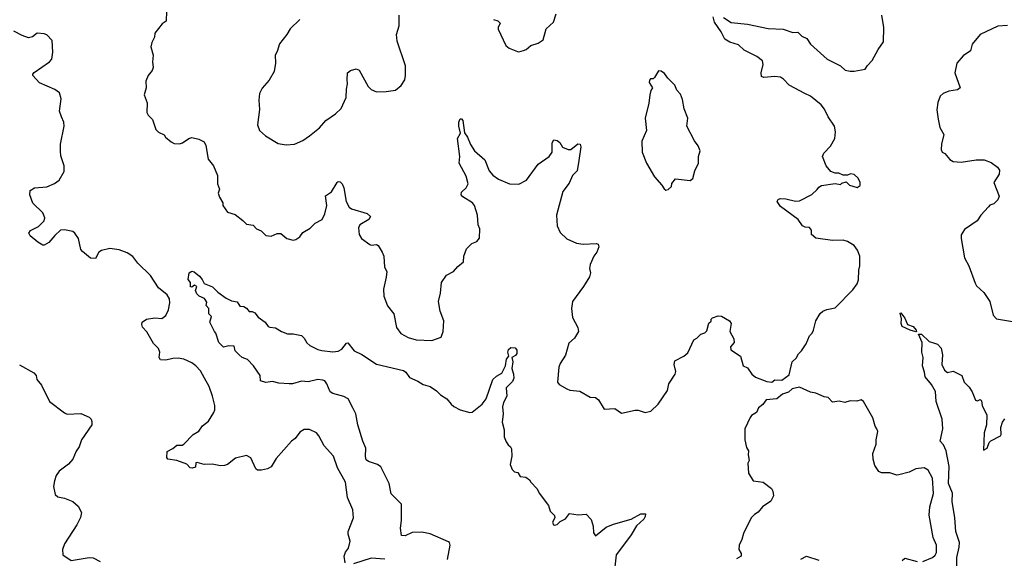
# Model space of a CAD drawing. Extents: x 2293878 to 2522763, y 823964 to 1006972.
# Tile 14 of 256: x 2318797 to 2325991, y 889280 to 893213. Entities that reach past the tile are written whole.
import ezdxf

# ---------------------------------------------------------------- set-up
doc = ezdxf.new("R2010")
doc.units = 0

msp = doc.modelspace()

# ---------------------------------------------------------------- linework, layer by layer
at = {"layer": '0CON20XD'}
for points in [[(2319870, 893275), (2319868.3, 893201.7), (2319838.3, 893181.7), (2319783.3, 893115), (2319782, 893085), (2319762.7, 893047.3), (2319756, 893015), (2319773, 892953), (2319766.7, 892905), (2319773, 892863), (2319765, 892842.5), (2319736.2, 892805), (2319718.8, 892765), (2319720, 892715), (2319706.7, 892665), (2319728.8, 892605), (2319726.7, 892535), (2319736.1, 892516.1), (2319767.5, 892485), (2319790.7, 892410.7), (2319811.7, 892391.7), (2319853, 892373), (2319862.5, 892355), (2319905, 892320), (2319925, 892310), (2319965, 892307.5), (2319986.7, 892313.3), (2320033.9, 892346.1), (2320055, 892352.5), (2320105, 892340), (2320145, 892320), (2320156, 892295), (2320173.3, 892195), (2320213.8, 892145), (2320242.5, 892075), (2320243.3, 892015), (2320256.7, 891975), (2320247.5, 891945), (2320256.4, 891916.4), (2320282.5, 891875), (2320282.5, 891855), (2320316.4, 891806.4), (2320370.7, 891790.7), (2320427.7, 891747.7), (2320455, 891720), (2320503.6, 891713.6), (2320527.5, 891685), (2320560.7, 891670.7), (2320595, 891636.7), (2320635, 891633.3), (2320678.3, 891651.7), (2320705, 891652.5), (2320750, 891615), (2320795, 891603.3), (2320815, 891607.5), (2320843, 891627), (2320865, 891660), (2320918.8, 891691.2), (2320955, 891726.2), (2321006.2, 891755), (2321025.7, 891794.3), (2321040, 891855), (2321032.3, 891927.7), (2321074.2, 891955.8), (2321116.7, 892025), (2321125, 892031.2), (2321139.5, 892029.5), (2321153.8, 892015), (2321165.7, 891985.7), (2321182.9, 891885), (2321203.2, 891843.2), (2321221.2, 891831.2), (2321336.8, 891796.8), (2321360, 891775), (2321347.1, 891752.9), (2321283.3, 891715), (2321273.6, 891693.6), (2321277.5, 891645), (2321294.1, 891614.1), (2321355, 891572.5), (2321365, 891567.5), (2321405, 891572.5), (2321416.7, 891565), (2321446.1, 891516.1), (2321456.7, 891485), (2321463.3, 891405), (2321480, 891375), (2321475, 891332.5), (2321454.3, 891245), (2321457.1, 891195), (2321483.6, 891123.6), (2321531.2, 891065), (2321551.2, 890965), (2321581.7, 890921.7), (2321635, 890892), (2321695, 890874.3), (2321808.8, 890871.2), (2321877.5, 890895), (2321890, 890935), (2321896.2, 891015), (2321868.8, 891085), (2321856.2, 891155), (2321871.2, 891215), (2321880, 891295), (2321915, 891346.7), (2321966.1, 891373.9), (2321998.3, 891411.7), (2322040, 891445), (2322041.2, 891485), (2322061.2, 891538.8), (2322101.2, 891578.8), (2322136.1, 891593.9), (2322157, 891617), (2322158.8, 891685), (2322147.5, 891715), (2322142, 891785), (2322120, 891855), (2322106.7, 891875), (2322035, 891920), (2322023.6, 891935), (2322026.2, 891953.8), (2322058.8, 891985), (2322074, 892015), (2322060.3, 892070.3), (2322008.8, 892165), (2322013.8, 892215), (2321995.8, 892345), (2322017.5, 892385), (2322006, 892435), (2322006, 892465), (2322015, 892490), (2322025, 892490), (2322035, 892477.5), (2322045.9, 892385.9), (2322068, 892355), (2322091.7, 892301.7), (2322119.2, 892255), (2322195, 892190), (2322228.3, 892108.3), (2322255, 892078.8), (2322295, 892048.8), (2322375, 892013.8), (2322445, 892011.2), (2322499.7, 892040.3), (2322585, 892157.5), (2322666.7, 892215), (2322686.7, 892245), (2322686.4, 892313.6), (2322700, 892335), (2322725, 892331.2), (2322743.3, 892315), (2322762.3, 892282.3), (2322804.1, 892264.1), (2322825, 892266.2), (2322875, 892306.7), (2322893, 892303), (2322898, 892285), (2322882.5, 892185)], [(2320845, 893214), (2320774.5, 893145.5), (2320750, 893105), (2320694.3, 893035.7), (2320678.8, 892981.2), (2320663.8, 892955), (2320666.1, 892896.1), (2320657.5, 892835), (2320619.1, 892770.9), (2320567.7, 892712.3), (2320550, 892675), (2320543.8, 892625), (2320548.3, 892558.3), (2320534, 892445), (2320548.8, 892405), (2320592.5, 892365), (2320685, 892309.2), (2320745, 892300), (2320805, 892304), (2320865, 892330.8), (2320913.8, 892365), (2320986.6, 892423.4), (2321035, 892476.2), (2321105, 892526), (2321145.5, 892564.5), (2321182.5, 892645), (2321184, 892705), (2321193.3, 892745), (2321188.8, 892775), (2321193.3, 892825), (2321215, 892842.5), (2321255, 892853.3), (2321276.7, 892845), (2321344, 892725), (2321365, 892703.8), (2321405, 892686), (2321475, 892688), (2321541.7, 892698.3), (2321585, 892732.5), (2321610, 892775), (2321616.7, 892805), (2321616.2, 892875), (2321556, 893055), (2321551.2, 893105), (2321570.7, 893169.3), (2321570.8, 893245)], [(2322260, 893215), (2322290, 893205), (2322307, 893187), (2322293, 893157), (2322293, 893143), (2322350, 893025), (2322372.5, 893005), (2322435, 892980), (2322445, 892977.5), (2322477.5, 892987.5), (2322497.5, 892995), (2322532.5, 893025), (2322585, 893042.5), (2322622.5, 893065), (2322643.3, 893145), (2322696.7, 893195), (2322717.5, 893255)], [(2322882.5, 892185), (2322870.7, 892109.3), (2322836.7, 892075), (2322811.2, 892018.8), (2322765, 891957.5), (2322718.6, 891785), (2322725, 891707.5), (2322745, 891660), (2322795, 891612), (2322865, 891580), (2322915, 891573.8), (2323009.3, 891579.3), (2323023, 891573), (2323027.5, 891555), (2323014.2, 891515), (2322992.5, 891485), (2322964.2, 891425), (2322960, 891395), (2322968, 891365), (2322960.8, 891335), (2322916.3, 891263.7), (2322836, 891155), (2322829.2, 891105), (2322837.3, 891037.3), (2322876.2, 890965), (2322878.8, 890935), (2322851.7, 890888.3), (2322810.3, 890849.7), (2322785.6, 890764.4), (2322746.7, 890703.3), (2322736.9, 890675), (2322727.3, 890567.3), (2322739.7, 890549.7), (2322795, 890516.7), (2322817, 890507), (2322890.5, 890500.5), (2322965, 890457.5), (2323005, 890453.3), (2323025, 890437.5), (2323068.3, 890368.3), (2323145, 890373.3), (2323195, 890340), (2323295, 890362.5), (2323315, 890362.5), (2323366.1, 890343.9), (2323407.5, 890355), (2323463.3, 890405), (2323530, 890505), (2323540, 890555), (2323587.5, 890625), (2323590, 890645), (2323578.8, 890695), (2323585, 890722.5), (2323650, 890755), (2323679.3, 890780.7), (2323723.6, 890876.4), (2323745, 890887.5), (2323773.9, 890916.1), (2323803.6, 890926.4), (2323818.3, 890941.7), (2323833, 890997), (2323848.3, 891011.7), (2323850, 891025), (2323860, 891035), (2323900.7, 891049.3), (2323925, 891047.5), (2323982.5, 891015), (2323996.2, 890995), (2323986.7, 890935), (2324015, 890882.5), (2324016.2, 890855), (2323991.2, 890825), (2323992.3, 890802.3), (2324063.3, 890755), (2324083.3, 890685), (2324115, 890670), (2324147.5, 890625), (2324172.7, 890602.7), (2324255, 890571.2), (2324293, 890567), (2324315, 890582.5), (2324365, 890580), (2324419.3, 890620.7), (2324440, 890715), (2324469.3, 890740.7), (2324486.4, 890773.6), (2324510, 890795), (2324542.5, 890845), (2324567.5, 890905), (2324587.5, 890925), (2324597.5, 890945), (2324613.8, 891015), (2324645, 891067.5), (2324665, 891083.8), (2324695, 891096.2), (2324755, 891110), (2324885, 891241.2), (2324915.8, 891285), (2324926.6, 891313.4), (2324929.4, 891385), (2324936.7, 891415), (2324935.7, 891485.7), (2324919.5, 891529.5), (2324895, 891563.3), (2324845, 891593.8), (2324815, 891604), (2324735, 891600), (2324615, 891616.7), (2324583.3, 891645), (2324582.5, 891675), (2324567.5, 891695), (2324535, 891698), (2324517, 891707), (2324486, 891755), (2324355, 891848), (2324332.5, 891885), (2324340, 891900), (2324353.8, 891906.2), (2324394.2, 891905.8), (2324465, 891888.1), (2324495, 891890.6), (2324585, 891936.7), (2324625, 891972.5), (2324635, 891990), (2324655, 892002.5), (2324755, 892017.5), (2324795, 892010), (2324805, 892020), (2324835, 892030), (2324860, 892005), (2324915, 891986.7), (2324937, 892003), (2324937, 892023), (2324923.3, 892055), (2324895, 892083.3), (2324866.4, 892086.4), (2324845, 892077.5), (2324815, 892077.5), (2324781.7, 892091.7), (2324755, 892092.5), (2324722.5, 892105), (2324690, 892145), (2324663.8, 892215), (2324672.7, 892237.3), (2324720.7, 892289.3), (2324753.3, 892345), (2324758.8, 892395), (2324750, 892435), (2324705, 892503.8), (2324678.6, 892558.6), (2324652.4, 892592.4), (2324575.4, 892655.4), (2324534.5, 892674.5), (2324420, 892735), (2324378.3, 892778.3), (2324355, 892793.8), (2324315, 892798), (2324235, 892790), (2324217, 892797), (2324213.8, 892825), (2324230, 892885), (2324225, 892912.5), (2324184.1, 892944.1), (2324091.1, 892991.1), (2324049.7, 893029.7), (2323985, 893050), (2323950, 893070), (2323922, 893125), (2323874.6, 893194.6), (2323863.3, 893235)], [(2323938.7, 893228.7), (2323995, 893192), (2324115, 893181.2), (2324265, 893148.8), (2324375, 893143.3), (2324445, 893118.8), (2324483, 893123), (2324512.9, 893092.9), (2324548.8, 893075), (2324575, 893033.3), (2324698, 892925), (2324793.8, 892875), (2324827.5, 892845), (2324865, 892836.2), (2324895, 892836.2), (2324975, 892852.5), (2324990.7, 892879.3), (2325026.2, 892915), (2325070, 892995), (2325109.1, 893050.9), (2325111.1, 893155), (2325095.6, 893245)], [(2326015, 893169.5), (2325945, 893165.6), (2325815, 893104.2), (2325757.5, 893035), (2325743.8, 892985), (2325691.4, 892948.6), (2325643.1, 892895), (2325630, 892825), (2325667.5, 892715), (2325648.8, 892701.2), (2325585, 892690), (2325545, 892674.2), (2325522.5, 892655), (2325505, 892607.5), (2325497.8, 892555), (2325507, 892487), (2325520.8, 892425), (2325548.8, 892375), (2325532.5, 892305), (2325530, 892265), (2325536.7, 892246.7), (2325555.9, 892235.9), (2325592.9, 892192.9), (2325618.1, 892178.1), (2325675, 892173.1), (2325785, 892188.6), (2325845, 892189.4), (2325895, 892171.2), (2325942, 892135), (2325957.1, 892115), (2325954.3, 892085.7), (2325913.8, 892025), (2325953.3, 891925), (2325943.6, 891896.4), (2325915, 891867.5), (2325885, 891857.5), (2325875, 891847.5), (2325820, 891785), (2325793.8, 891745), (2325699.1, 891680.9), (2325677, 891643), (2325675.8, 891615), (2325700.8, 891475), (2325730.8, 891415), (2325777.8, 891287.8), (2325788.8, 891268.8), (2325841.7, 891221.7), (2325885.5, 891155.5), (2325910, 891055), (2325935, 891027.5), (2326095, 891002.5)], [(2319351.7, 891468.3), (2319315, 891472), (2319255, 891520), (2319244.1, 891535.9), (2319226.7, 891615), (2319200, 891655), (2319185, 891666), (2319125, 891679.4), (2319095, 891675.7), (2319052.8, 891637.2), (2319010, 891585), (2318975, 891567.5), (2318965, 891567.5), (2318929.5, 891589.5), (2318873.8, 891635), (2318863.3, 891655), (2318875, 891673.3), (2318935, 891703.8), (2318975, 891743.8), (2318980, 891765), (2318965, 891802.5), (2318893, 891873), (2318872, 891935), (2318873.8, 891965), (2318904.4, 891985.6), (2318995, 891991.9), (2319052.4, 892017.6), (2319085, 892042), (2319121.5, 892105), (2319121.2, 892145), (2319098.3, 892218.3), (2319094.1, 892254.1), (2319095.7, 892305), (2319122.6, 892435), (2319120, 892465), (2319102.9, 892502.9), (2319088.5, 892545), (2319100.7, 892635), (2319088.4, 892678.4), (2319055, 892702.1), (2318942.9, 892752.9), (2318894, 892805), (2318893.8, 892815), (2318903.2, 892826.8), (2319015, 892904.2), (2319030.8, 892925), (2319038.1, 892975), (2319035, 893060), (2318995, 893101.2), (2318975, 893109.2), (2318925, 893114.2), (2318891.2, 893088.8), (2318861.7, 893081.7), (2318815, 893097.1), (2318755, 893130)], [(2323518.3, 891968.3), (2323535, 891972.5), (2323560, 891995), (2323563, 892017), (2323588.3, 892051.7), (2323695, 892037.5), (2323715, 892052.5), (2323731.2, 892108.8), (2323757.5, 892165), (2323756, 892215), (2323768, 892255), (2323755, 892292.5), (2323727.7, 892327.7), (2323671.2, 892435), (2323678.8, 892495), (2323651.7, 892561.7), (2323639.3, 892629.3), (2323625, 892670), (2323599.3, 892699.3), (2323583.3, 892735), (2323532.5, 892785), (2323509.5, 892819.5), (2323485, 892837.5), (2323465, 892840), (2323435, 892790), (2323425, 892780), (2323405, 892780), (2323398.3, 892771.7), (2323397.5, 892755), (2323420, 892715), (2323407.5, 892695), (2323400, 892665), (2323393, 892603), (2323366.7, 892495), (2323376.2, 892405), (2323343.8, 892325), (2323346.1, 892246.1), (2323376.2, 892165), (2323436.2, 892065), (2323490, 892005), (2323507, 891977), (2323518.3, 891968.3)], [(2321175, 889246.7), (2321168.1, 889295), (2321178.6, 889325), (2321199.2, 889355), (2321212, 889405), (2321196, 889455), (2321196.2, 889475), (2321236.2, 889575), (2321231.2, 889635), (2321192, 889725), (2321178.6, 889835), (2321119.6, 889939.6), (2321090, 890025), (2321022.4, 890102.4), (2320983.1, 890175), (2320965, 890197.1), (2320915, 890221.4), (2320875, 890219.4), (2320845, 890200.8), (2320810.8, 890155), (2320782, 890135), (2320671.9, 890008.1), (2320635, 889946.7), (2320607, 889933), (2320565, 889924), (2320535, 889924), (2320523, 889933), (2320485, 890012.5), (2320455, 890030), (2320375, 890011.2), (2320315, 889966), (2320293, 889957), (2320264.2, 889954.2), (2320202.3, 889967.7), (2320145, 889963.8), (2320095, 889980), (2320083.8, 889976.2), (2320082.5, 889945), (2320057.5, 889937.5), (2320041.7, 889941.7), (2320018, 889968), (2319945, 889993.3), (2319880, 890005), (2319872.5, 890015), (2319875, 890060), (2319915, 890081.2), (2319945, 890106), (2319985, 890106.7), (2319996.4, 890113.6), (2320065, 890183.8), (2320105, 890207.5), (2320132.3, 890247.7), (2320177.7, 890282.3), (2320216.7, 890345), (2320223.8, 890365), (2320223.8, 890395), (2320206.2, 890465), (2320182, 890535), (2320146.4, 890596.4), (2320118, 890648), (2320084, 890685), (2320055, 890707.1), (2319996.7, 890735), (2319955, 890742.5), (2319915, 890740), (2319865, 890726.5), (2319825, 890730), (2319816.2, 890745), (2319821.4, 890785), (2319812.1, 890812.1), (2319775, 890848.8), (2319725, 890933.3), (2319695, 890967.5), (2319688.3, 890988.3), (2319692.5, 891005), (2319723.3, 891026.7), (2319785, 891036.8), (2319835, 891032.1), (2319865, 891052), (2319885.3, 891095), (2319895.3, 891145), (2319890.9, 891175), (2319875, 891204.4), (2319812, 891255), (2319752.5, 891345), (2319661.2, 891435), (2319624.3, 891484.3), (2319581.7, 891511.7), (2319525, 891531.4), (2319455, 891542.5), (2319395, 891528.6), (2319374.2, 891515), (2319351.7, 891468.3)], [(2321922.1, 889272.1), (2321941.5, 889375), (2321938.1, 889395), (2321931.1, 889401.1), (2321795, 889458.5), (2321735, 889471.8), (2321665, 889468.2), (2321613.6, 889443.6), (2321587.5, 889447.5), (2321579.2, 889499.2), (2321586.5, 889555), (2321587.8, 889675), (2321510.3, 889750.3), (2321496, 889825), (2321436.7, 889946.7), (2321412, 889965), (2321346.2, 889986.2), (2321329.1, 889999.1), (2321322.9, 890022.9), (2321325.4, 890085), (2321303.2, 890135), (2321267.1, 890255), (2321254.3, 890335), (2321234, 890375), (2321196.7, 890445), (2321165, 890462.5), (2321085, 890484), (2321066.2, 890495), (2321041.4, 890555), (2321026, 890575), (2321011.7, 890581.7), (2320975, 890586.7), (2320905, 890569.4), (2320855, 890574.2), (2320790, 890555), (2320765, 890553.3), (2320689.3, 890559.3), (2320645, 890570), (2320595, 890562.5), (2320557, 890577), (2320553.3, 890615), (2320506.1, 890686.1), (2320460.5, 890730.5), (2320423.3, 890745), (2320400, 890765), (2320372.5, 890795), (2320365, 890830), (2320325, 890832.5), (2320285, 890821.2), (2320253.3, 890855), (2320230, 890925), (2320220, 890935), (2320187.5, 891005), (2320197.5, 891045), (2320180, 891065), (2320180, 891105), (2320160, 891125), (2320165, 891150), (2320146.2, 891176.2), (2320107.5, 891195), (2320091.2, 891211.2), (2320081.2, 891235), (2320092.5, 891265), (2320075, 891273.3), (2320055, 891260), (2320045, 891262.5), (2320046.2, 891295), (2320028, 891315), (2320036.5, 891363.5), (2320055, 891377.5), (2320072.1, 891372.1), (2320109.7, 891339.7), (2320131.2, 891315), (2320145, 891287.5), (2320205, 891261.2), (2320245, 891223.3), (2320305, 891180), (2320345, 891160), (2320385, 891152.5), (2320405, 891120), (2320435, 891117.5), (2320455, 891107.5), (2320473, 891083), (2320495, 891082.5), (2320515, 891072.5), (2320540.5, 891040.5), (2320590, 891005), (2320613.6, 890973.6), (2320625, 890967.5), (2320665, 890962.5), (2320710, 890935), (2320755, 890918.8), (2320795, 890920), (2320855, 890907.5), (2320875, 890887.5), (2320894.2, 890854.2), (2320916.7, 890835), (2320975, 890805.6), (2321005, 890798.5), (2321085, 890787.9), (2321125, 890792.9), (2321151.9, 890808.1), (2321185, 890851.2), (2321195, 890853.8), (2321240.8, 890795), (2321297.9, 890767.9), (2321405, 890696.9), (2321601.5, 890651.5), (2321618.5, 890638.5), (2321645, 890600.8), (2321706.4, 890573.6), (2321745, 890550), (2321795, 890533.8), (2321842.3, 890502.3), (2321872.6, 890472.6), (2321917.5, 890445), (2321948.6, 890405), (2321969.5, 890389.5), (2322015, 890364.3), (2322085, 890344), (2322104.1, 890345.9), (2322175.4, 890404.6), (2322206.2, 890443.8), (2322252.9, 890585), (2322279.7, 890610.3), (2322319.2, 890630.8), (2322346.2, 890685), (2322354, 890735), (2322370, 890755), (2322364.5, 890784.5), (2322368.9, 890805), (2322385, 890818.1), (2322417.5, 890817.5), (2322430, 890800), (2322428.8, 890775), (2322419.1, 890760.9), (2322392.5, 890745), (2322401.2, 890715), (2322393.8, 890665), (2322405.8, 890625), (2322407.1, 890595), (2322398.5, 890571.5), (2322352, 890525), (2322356.2, 890465), (2322331.2, 890418.8), (2322324.1, 890385.9), (2322328.6, 890335), (2322323.3, 890275), (2322337.7, 890217.7), (2322337.5, 890195), (2322337.3, 890167.3), (2322350.5, 890130.5), (2322365, 890107.5), (2322382.5, 890095), (2322389.3, 890079.3), (2322392.5, 890025), (2322381.2, 889965), (2322395, 889927.5), (2322411.7, 889911.7), (2322436.4, 889906.4), (2322455, 889877.5), (2322495, 889872.5), (2322523, 889853), (2322532.5, 889835), (2322578.3, 889788.3), (2322593.8, 889755), (2322660, 889665), (2322674.2, 889624.2), (2322703.6, 889593.6), (2322707.5, 889575), (2322690, 889545), (2322697.5, 889525), (2322705, 889521.2), (2322725, 889526.7), (2322745, 889547.5), (2322785, 889567.5), (2322815, 889606.7), (2322876.4, 889596.4), (2322935, 889602.5), (2322973.6, 889563.6), (2322986.2, 889515), (2322990, 889465), (2323005, 889443.3), (2323082.1, 889507.9), (2323135, 889528.6), (2323265.5, 889564.5), (2323335, 889604), (2323370, 889605), (2323368, 889585), (2323357.5, 889565), (2323303, 889517), (2323265, 889451.2), (2323215.8, 889385), (2323156, 889305), (2323135, 889130)], [(2325345, 890933.3), (2325302.5, 890945), (2325245, 890972), (2325236.4, 890993.6), (2325238.8, 891028.8), (2325230.7, 891069.3), (2325235, 891072.5), (2325265, 891032.5), (2325285, 890987.5), (2325325, 890972.5), (2325346.7, 890945), (2325350, 890935), (2325345, 890933.3)], [(2325644.2, 889205.8), (2325644, 889285), (2325660.8, 889360.8), (2325663.1, 889395), (2325636.5, 889475), (2325629.2, 889575), (2325610.5, 889695), (2325613.2, 889755), (2325584.4, 889825.6), (2325589.3, 889949.2), (2325566.4, 890065), (2325547.5, 890107.5), (2325522.9, 890135), (2325542.6, 890225), (2325537.7, 890295), (2325493.8, 890425), (2325487.6, 890497.6), (2325459.2, 890549.2), (2325413.3, 890605), (2325409.1, 890639.1), (2325393.8, 890685), (2325397.5, 890745), (2325388, 890785), (2325392, 890855), (2325363, 890917), (2325385.9, 890915.9), (2325442.7, 890862.7), (2325475, 890853.3), (2325503.6, 890843.6), (2325530, 890815), (2325540, 890765), (2325533.9, 890693.9), (2325553.6, 890653.6), (2325575, 890637.5), (2325617, 890647), (2325680, 890615), (2325697.5, 890565), (2325735, 890530), (2325757.5, 890495), (2325780, 890435), (2325795, 890430), (2325815, 890440), (2325825, 890430), (2325830, 890395), (2325864.1, 890324.1), (2325860.8, 890255), (2325843, 890197), (2325840, 890070), (2325866, 890085), (2325881.4, 890125), (2325892.6, 890137.4), (2325962.5, 890175), (2325967.5, 890185), (2325966.2, 890235), (2325978.8, 890275), (2325995, 890298)], [(2318795, 890692.5), (2318900, 890635), (2318917.5, 890615), (2318922.5, 890585), (2318957.5, 890545), (2319014.2, 890424.2), (2319125, 890342.5), (2319145, 890333.3), (2319245, 890336.7), (2319305, 890310), (2319320, 890295), (2319325, 890280), (2319323.8, 890255), (2319249.2, 890145), (2319231.4, 890095), (2319208.7, 890061.3), (2319185, 890003.8), (2319153.4, 889966.6), (2319085, 889916.2), (2319064.2, 889885), (2319051.4, 889845), (2319043.8, 889805), (2319056.7, 889745), (2319075, 889728.8), (2319125, 889720), (2319185, 889694.3), (2319225, 889661.2), (2319247.5, 889615), (2319242.1, 889577.9), (2319215.5, 889524.5), (2319123.8, 889385), (2319108.8, 889345), (2319113.3, 889305), (2319172.5, 889265), (2319305, 889285.7), (2319335, 889284.2), (2319385, 889257.1)], [(2325395, 889256.9), (2325466.2, 889285), (2325486.3, 889303.7), (2325495, 889323.3), (2325496.7, 889375), (2325472.4, 889432.4), (2325443.1, 889595), (2325447.8, 889655), (2325474.2, 889754.2), (2325465.8, 889865), (2325435, 889923.3), (2325405, 889940), (2325345, 889933.8), (2325295, 889908.8), (2325221.7, 889888.3), (2325205, 889888), (2325155, 889903.8), (2325095, 889904.2), (2325075, 889914.2), (2325045, 889956.7), (2325032.7, 890002.7), (2325031.2, 890045), (2325056.1, 890113.9), (2325053.8, 890146.2), (2325066.2, 890205), (2325060, 890225), (2325046.7, 890245), (2325030, 890305), (2324962.5, 890425), (2324945, 890437.5), (2324913, 890427), (2324865, 890428.8), (2324825, 890416.7), (2324785, 890426.7), (2324735, 890421.2), (2324705, 890453.3), (2324675, 890460), (2324615, 890486.7), (2324575, 890493.3), (2324495, 890530), (2324441.7, 890518.3), (2324415, 890493.3), (2324371.7, 890478.3), (2324330, 890445), (2324251.7, 890438.3), (2324227.7, 890402.3), (2324195, 890377.5), (2324180, 890345), (2324145, 890322.5), (2324135, 890307.5), (2324096, 890225), (2324096.2, 890145), (2324108.3, 890088.3), (2324122.5, 890065), (2324120, 890035), (2324127.5, 889995), (2324117.5, 889975), (2324121.7, 889901.7), (2324156.4, 889846.4), (2324230, 889835), (2324289.3, 889789.3), (2324299.3, 889769.3), (2324303.8, 889735), (2324285, 889696.7), (2324223.3, 889655), (2324193.9, 889616.1), (2324165, 889600), (2324142, 889575), (2324085, 889460), (2324073.9, 889416.1), (2324054, 889375), (2324051.2, 889345), (2324067.5, 889315), (2324067.5, 889295), (2324033.8, 889276.2)], [(2321465, 889273.5), (2321365, 889281.2), (2321235, 889240.5)], [(2324505, 889273.3), (2324545, 889296.7), (2324635, 889267.5)], [(2325244, 889265), (2325265, 889280), (2325355, 889255.7)]]:
    msp.add_lwpolyline(points, dxfattribs=at)

doc.saveas('drawing.dxf')
